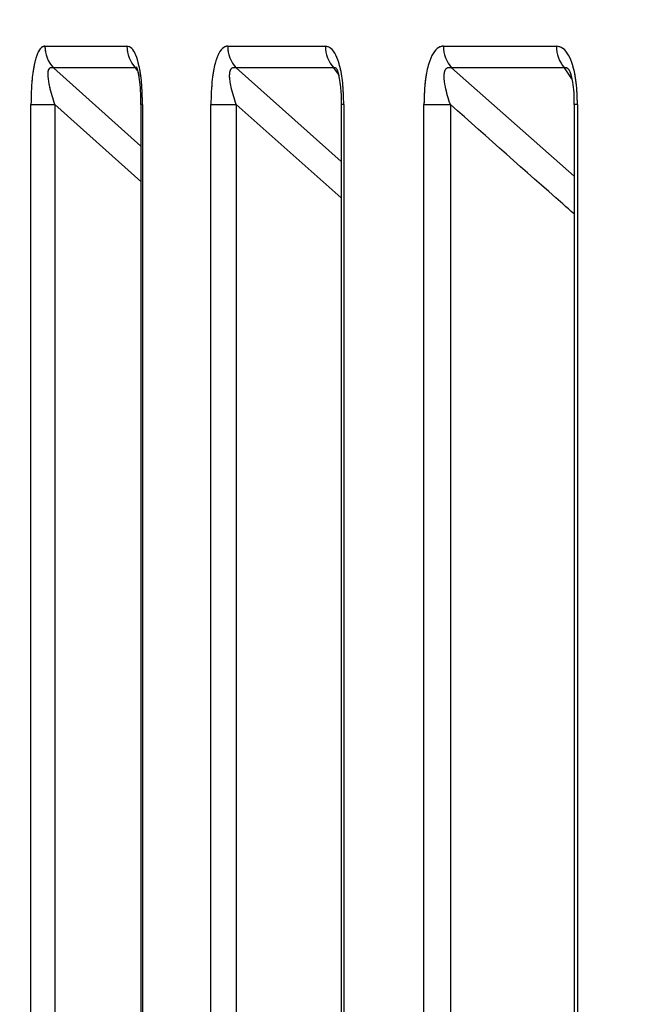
# Paper-space layout 'Dim Drawing' of a CAD drawing. Header units: inches. Extents: x 0.1 to 16.9, y 0.1 to 10.9.
# Tile 87 of 256: x 3.115322 to 3.115989, y 3.672206 to 3.673258. Entities that reach past the tile are written whole.
import ezdxf

# ---------------------------------------------------------------- set-up
doc = ezdxf.new("R2010")
doc.units = ezdxf.units.IN
doc.header["$MEASUREMENT"] = 0
doc.linetypes.add('PHANTOM', pattern=[0.49999999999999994, 0.25, -0.05, 0.05, -0.05, 0.05, -0.05])
doc.layers.add('FORMAT', color=7, linetype='Continuous')
doc.styles.add('SLDTEXTSTYLE0', font='TXT', dxfattribs={"width": 0.75})
doc.dimstyles.new('SLDDIMSTYLE4', dxfattribs={"dimtxt": 0.125, "dimasz": 0.13, "dimexe": 0, "dimexo": 0.0625, "dimgap": 0.03125, "dimtad": 0, "dimtih": 1, "dimtoh": 1, "dimdec": 0, "dimlfac": 15, "dimrnd": 1e-09, "dimzin": 12, "dimdsep": 46, "dimtxsty": 'SLDTEXTSTYLE0', "dimsah": 1, "dimcen": 0.09, "dimadec": 0, "dimazin": 3, "dimtfac": 1, "dimtdec": 0, "dimtofl": 0, "dimtmove": 0, "dimatfit": 3, "dimfxl": 0, "dimfrac": 2, "dimtolj": 1, "dimtzin": 12, "dimarcsym": 0})

# ---------------------------------------------------------------- blocks, each defined once
blk = doc.blocks.new('_D_25')
at = {"layer": 'FORMAT'}
for p, q in [((5.84638986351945, 9.33966827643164), (5.84638986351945, 2.13631955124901)), ((3.076610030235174, 3.486598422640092), (3.076610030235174, 2.13631955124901)), ((4.349142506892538, 2.441354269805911), (4.311056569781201, 2.441354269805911)), ((4.311056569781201, 2.441354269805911), (4.311056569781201, 2.24291676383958)), ((4.718586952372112, 2.441354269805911), (4.75667288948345, 2.441354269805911)), ((4.75667288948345, 2.441354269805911), (4.75667288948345, 2.24291676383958)), ((3.076610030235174, 2.26131955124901), (4.201592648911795, 2.26131955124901)), ((5.84638986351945, 2.26131955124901), (4.866136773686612, 2.26131955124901)), ((4.311056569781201, 2.24291676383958), (4.349142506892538, 2.24291676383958)), ((4.75667288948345, 2.24291676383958), (4.718586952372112, 2.24291676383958))]:
    blk.add_line(p, q, dxfattribs=at)
for points in [[(3.076610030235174, 2.26131955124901), (3.206610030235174, 2.24131955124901), (3.206610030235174, 2.28131955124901)], [(5.84638986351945, 2.26131955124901), (5.71638986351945, 2.28131955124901), (5.71638986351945, 2.24131955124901)]]:
    blk.add_solid(points, dxfattribs=at)
at = {"layer": 'FORMAT', "char_height": 0.125, "attachment_point": 1, "style": 'SLDTEXTSTYLE0'}
for s, insert in [('1055', (4.349142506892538, 2.404050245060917)), ('42', (4.441503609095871, 2.217027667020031))]:
    blk.add_mtext(s, dxfattribs=dict(at, insert=insert))
blk = doc.blocks.new('_D_27')
at = {"layer": 'FORMAT'}
for p, q in [((7.204618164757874, 7.415921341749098), (7.204618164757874, 0.7189967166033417)), ((3.076610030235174, 3.486598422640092), (3.076610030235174, 0.7189967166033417)), ((5.00418204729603, 1.024031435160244), (4.966096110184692, 1.024031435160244)), ((4.966096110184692, 1.024031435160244), (4.966096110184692, 0.8255939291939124)), ((5.373626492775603, 1.024031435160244), (5.411712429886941, 1.024031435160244)), ((5.411712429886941, 1.024031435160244), (5.411712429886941, 0.8255939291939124)), ((3.076610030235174, 0.8439967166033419), (4.856632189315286, 0.8439967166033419)), ((7.204618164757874, 0.8439967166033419), (5.521176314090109, 0.8439967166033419)), ((4.966096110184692, 0.8255939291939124), (5.00418204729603, 0.8255939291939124)), ((5.411712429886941, 0.8255939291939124), (5.373626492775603, 0.8255939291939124))]:
    blk.add_line(p, q, dxfattribs=at)
for points in [[(3.076610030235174, 0.8439967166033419), (3.206610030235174, 0.8239967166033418), (3.206610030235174, 0.8639967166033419)], [(7.204618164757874, 0.8439967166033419), (7.074618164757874, 0.8639967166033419), (7.074618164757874, 0.8239967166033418)]]:
    blk.add_solid(points, dxfattribs=at)
at = {"layer": 'FORMAT', "char_height": 0.125, "attachment_point": 1, "style": 'SLDTEXTSTYLE0'}
for s, insert in [('1573', (5.00418204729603, 0.9867274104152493)), ('62', (5.096543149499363, 0.7997048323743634))]:
    blk.add_mtext(s, dxfattribs=dict(at, insert=insert))
blk = doc.blocks.new('_D_29')
at = {"layer": 'FORMAT'}
for p, q in [((6.409307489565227, 8.781122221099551), (6.409307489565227, 1.663878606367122)), ((3.076610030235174, 3.486598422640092), (3.076610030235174, 1.663878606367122)), ((4.603708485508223, 1.968913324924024), (4.565622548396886, 1.968913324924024)), ((4.565622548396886, 1.968913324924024), (4.565622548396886, 1.770475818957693)), ((4.973152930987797, 1.968913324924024), (5.011238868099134, 1.968913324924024)), ((5.011238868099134, 1.968913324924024), (5.011238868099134, 1.770475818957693)), ((3.076610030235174, 1.788878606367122), (4.456158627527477, 1.788878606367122)), ((6.409307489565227, 1.788878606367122), (5.120702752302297, 1.788878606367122)), ((4.565622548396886, 1.770475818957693), (4.603708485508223, 1.770475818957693)), ((5.011238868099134, 1.770475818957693), (4.973152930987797, 1.770475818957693))]:
    blk.add_line(p, q, dxfattribs=at)
for points in [[(3.076610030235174, 1.788878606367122), (3.206610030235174, 1.768878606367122), (3.206610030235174, 1.808878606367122)], [(6.409307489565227, 1.788878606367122), (6.279307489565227, 1.808878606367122), (6.279307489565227, 1.768878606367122)]]:
    blk.add_solid(points, dxfattribs=at)
at = {"layer": 'FORMAT', "char_height": 0.125, "attachment_point": 1, "style": 'SLDTEXTSTYLE0'}
for s, insert in [('1270', (4.603708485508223, 1.93160930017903)), ('50', (4.696069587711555, 1.744586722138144))]:
    blk.add_mtext(s, dxfattribs=dict(at, insert=insert))
blk = doc.blocks.new('_D_32')
at = {"layer": 'FORMAT'}
for p, q in [((6.866682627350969, 8.133312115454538), (6.866682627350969, 1.191437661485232)), ((3.076610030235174, 3.486598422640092), (3.076610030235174, 1.191437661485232)), ((4.771264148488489, 1.496472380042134), (4.733178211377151, 1.496472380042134)), ((4.733178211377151, 1.496472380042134), (4.733178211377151, 1.298034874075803)), ((5.140708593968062, 1.496472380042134), (5.1787945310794, 1.496472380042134)), ((5.1787945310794, 1.496472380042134), (5.1787945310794, 1.298034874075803)), ((3.076610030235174, 1.316437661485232), (4.623714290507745, 1.316437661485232)), ((6.866682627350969, 1.316437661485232), (5.288258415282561, 1.316437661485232)), ((4.733178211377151, 1.298034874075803), (4.771264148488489, 1.298034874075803)), ((5.1787945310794, 1.298034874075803), (5.140708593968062, 1.298034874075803))]:
    blk.add_line(p, q, dxfattribs=at)
for points in [[(3.076610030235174, 1.316437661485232), (3.206610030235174, 1.296437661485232), (3.206610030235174, 1.336437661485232)], [(6.866682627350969, 1.316437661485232), (6.736682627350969, 1.336437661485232), (6.736682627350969, 1.296437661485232)]]:
    blk.add_solid(points, dxfattribs=at)
at = {"layer": 'FORMAT', "char_height": 0.125, "attachment_point": 1, "style": 'SLDTEXTSTYLE0'}
for s, insert in [('1444', (4.771264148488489, 1.45916835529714)), ('57', (4.863625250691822, 1.272145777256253))]:
    blk.add_mtext(s, dxfattribs=dict(at, insert=insert))

psp = doc.layouts.new('Dim Drawing')

# ---------------------------------------------------------------- linework, layer by layer
at = {"color": 7, "linetype": 'Continuous', "lineweight": 25}
for p, q in [((3.115348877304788, 3.673229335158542), (3.115436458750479, 3.673229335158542)), ((3.115543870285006, 3.673229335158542), (3.115648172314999, 3.673229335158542)), ((3.115774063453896, 3.673229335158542), (3.115894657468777, 3.673229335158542)), ((3.115445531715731, 3.673206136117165), (3.115358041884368, 3.673206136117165)), ((3.115358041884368, 3.673206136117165), (3.115451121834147, 3.673122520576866)), ((3.11544774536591, 3.673203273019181), (3.115445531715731, 3.673206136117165)), ((3.115657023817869, 3.673206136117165), (3.115552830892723, 3.673206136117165)), ((3.115552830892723, 3.673206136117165), (3.11566504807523, 3.673106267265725)), ((3.115661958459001, 3.673199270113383), (3.115657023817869, 3.673206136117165)), ((3.115903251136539, 3.673206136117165), (3.11578278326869, 3.673206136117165)), ((3.11578278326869, 3.673206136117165), (3.115913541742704, 3.673090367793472)), ((3.115911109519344, 3.673194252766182), (3.115903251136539, 3.673206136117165)), ((3.115334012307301, 3.668777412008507), (3.115334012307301, 3.6731669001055)), ((3.115334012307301, 3.6731669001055), (3.115359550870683, 3.6731669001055)), ((3.115359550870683, 3.6731669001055), (3.115359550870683, 3.668777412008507)), ((3.115451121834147, 3.673084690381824), (3.115359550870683, 3.6731669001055)), ((3.115451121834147, 3.6731669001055), (3.115451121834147, 3.668777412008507)), ((3.115453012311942, 3.6731669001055), (3.115451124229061, 3.6731669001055)), ((3.115453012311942, 3.6731669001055), (3.115453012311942, 3.668777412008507)), ((3.115525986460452, 3.668777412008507), (3.115525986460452, 3.6731669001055)), ((3.115525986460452, 3.6731669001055), (3.115552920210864, 3.6731669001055)), ((3.115552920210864, 3.6731669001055), (3.115552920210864, 3.668777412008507)), ((3.11566504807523, 3.673067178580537), (3.115552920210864, 3.6731669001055)), ((3.11566504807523, 3.6731669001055), (3.11566504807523, 3.668777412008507)), ((3.115667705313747, 3.6731669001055), (3.115665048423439, 3.6731669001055)), ((3.115667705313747, 3.6731669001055), (3.115667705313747, 3.668777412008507)), ((3.115753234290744, 3.668777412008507), (3.115753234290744, 3.6731669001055)), ((3.115753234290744, 3.6731669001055), (3.115781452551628, 3.6731669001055)), ((3.115781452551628, 3.6731669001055), (3.115781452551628, 3.668777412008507)), ((3.115913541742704, 3.6731669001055), (3.115913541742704, 3.668777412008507)), ((3.115917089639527, 3.6731669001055), (3.115913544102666, 3.6731669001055)), ((3.115917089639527, 3.6731669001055), (3.115917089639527, 3.668777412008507))]:
    psp.add_line(p, q, dxfattribs=at)
at = {"color": 7, "linetype": 'PHANTOM', "lineweight": 18}
for p, q in [((3.115348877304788, 3.673229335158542), (3.115436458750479, 3.673229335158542)), ((3.115348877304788, 3.673229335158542), (3.115436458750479, 3.673229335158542)), ((3.115348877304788, 3.673229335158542), (3.115436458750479, 3.673229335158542)), ((3.115543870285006, 3.673229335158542), (3.115648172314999, 3.673229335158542)), ((3.115543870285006, 3.673229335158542), (3.115648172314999, 3.673229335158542)), ((3.115543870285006, 3.673229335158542), (3.115648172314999, 3.673229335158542)), ((3.115774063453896, 3.673229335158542), (3.115894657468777, 3.673229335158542)), ((3.115774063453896, 3.673229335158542), (3.115894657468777, 3.673229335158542)), ((3.115774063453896, 3.673229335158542), (3.115894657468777, 3.673229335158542)), ((3.115445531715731, 3.673206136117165), (3.115358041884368, 3.673206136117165)), ((3.115358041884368, 3.673206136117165), (3.115451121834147, 3.673122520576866)), ((3.115445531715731, 3.673206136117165), (3.115358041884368, 3.673206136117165)), ((3.115358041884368, 3.673206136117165), (3.115451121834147, 3.673122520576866)), ((3.115445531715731, 3.673206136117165), (3.115358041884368, 3.673206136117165)), ((3.115358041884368, 3.673206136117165), (3.115451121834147, 3.673122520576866)), ((3.11544774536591, 3.673203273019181), (3.115445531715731, 3.673206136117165)), ((3.11544774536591, 3.673203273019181), (3.115445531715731, 3.673206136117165)), ((3.11544774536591, 3.673203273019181), (3.115445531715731, 3.673206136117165)), ((3.115657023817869, 3.673206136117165), (3.115552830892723, 3.673206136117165)), ((3.115552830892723, 3.673206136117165), (3.11566504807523, 3.673106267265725)), ((3.115657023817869, 3.673206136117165), (3.115552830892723, 3.673206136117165)), ((3.115552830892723, 3.673206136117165), (3.11566504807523, 3.673106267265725)), ((3.115657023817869, 3.673206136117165), (3.115552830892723, 3.673206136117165)), ((3.115552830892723, 3.673206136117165), (3.11566504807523, 3.673106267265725)), ((3.115661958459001, 3.673199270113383), (3.115657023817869, 3.673206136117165)), ((3.115661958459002, 3.673199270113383), (3.115657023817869, 3.673206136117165)), ((3.115661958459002, 3.673199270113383), (3.115657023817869, 3.673206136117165)), ((3.115903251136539, 3.673206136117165), (3.11578278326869, 3.673206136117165)), ((3.11578278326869, 3.673206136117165), (3.115913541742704, 3.673090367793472)), ((3.115903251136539, 3.673206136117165), (3.11578278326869, 3.673206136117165)), ((3.11578278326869, 3.673206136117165), (3.115913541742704, 3.673090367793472)), ((3.115903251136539, 3.673206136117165), (3.11578278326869, 3.673206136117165)), ((3.11578278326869, 3.673206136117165), (3.115913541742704, 3.673090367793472)), ((3.115911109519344, 3.673194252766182), (3.115903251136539, 3.673206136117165)), ((3.115911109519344, 3.673194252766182), (3.115903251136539, 3.673206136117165)), ((3.115911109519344, 3.673194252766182), (3.115903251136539, 3.673206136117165)), ((3.115334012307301, 3.668777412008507), (3.115334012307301, 3.6731669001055)), ((3.115334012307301, 3.6731669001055), (3.115359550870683, 3.6731669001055)), ((3.115334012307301, 3.668777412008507), (3.115334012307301, 3.6731669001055)), ((3.115334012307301, 3.6731669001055), (3.115359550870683, 3.6731669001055)), ((3.115334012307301, 3.668777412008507), (3.115334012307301, 3.6731669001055)), ((3.115334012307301, 3.6731669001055), (3.115359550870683, 3.6731669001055)), ((3.115359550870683, 3.6731669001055), (3.115359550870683, 3.668777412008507)), ((3.115451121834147, 3.673084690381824), (3.115359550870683, 3.6731669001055)), ((3.115359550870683, 3.6731669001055), (3.115359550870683, 3.668777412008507)), ((3.115451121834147, 3.673084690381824), (3.115359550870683, 3.6731669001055)), ((3.115359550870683, 3.6731669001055), (3.115359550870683, 3.668777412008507)), ((3.115451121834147, 3.673084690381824), (3.115359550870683, 3.6731669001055)), ((3.115451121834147, 3.6731669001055), (3.115451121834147, 3.668777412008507)), ((3.115451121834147, 3.6731669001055), (3.115451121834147, 3.668777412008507)), ((3.115451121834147, 3.6731669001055), (3.115451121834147, 3.668777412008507)), ((3.115453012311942, 3.6731669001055), (3.115451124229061, 3.6731669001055)), ((3.115453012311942, 3.6731669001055), (3.115451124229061, 3.6731669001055)), ((3.115453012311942, 3.6731669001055), (3.115451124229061, 3.6731669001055)), ((3.115453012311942, 3.6731669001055), (3.115453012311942, 3.668777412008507)), ((3.115453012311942, 3.6731669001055), (3.115453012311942, 3.668777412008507)), ((3.115453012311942, 3.6731669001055), (3.115453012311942, 3.668777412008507)), ((3.115525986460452, 3.668777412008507), (3.115525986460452, 3.6731669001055)), ((3.115525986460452, 3.6731669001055), (3.115552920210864, 3.6731669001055)), ((3.115525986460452, 3.668777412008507), (3.115525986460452, 3.6731669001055)), ((3.115525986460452, 3.6731669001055), (3.115552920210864, 3.6731669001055)), ((3.115525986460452, 3.668777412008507), (3.115525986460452, 3.6731669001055)), ((3.115525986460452, 3.6731669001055), (3.115552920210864, 3.6731669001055)), ((3.115552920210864, 3.6731669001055), (3.115552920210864, 3.668777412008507)), ((3.11566504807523, 3.673067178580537), (3.115552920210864, 3.6731669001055)), ((3.115552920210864, 3.6731669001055), (3.115552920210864, 3.668777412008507)), ((3.11566504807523, 3.673067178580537), (3.115552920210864, 3.6731669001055)), ((3.115552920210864, 3.6731669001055), (3.115552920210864, 3.668777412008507)), ((3.11566504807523, 3.673067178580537), (3.115552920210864, 3.6731669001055)), ((3.11566504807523, 3.6731669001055), (3.11566504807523, 3.668777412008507)), ((3.115667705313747, 3.6731669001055), (3.115665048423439, 3.6731669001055)), ((3.11566504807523, 3.6731669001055), (3.11566504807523, 3.668777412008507)), ((3.115667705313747, 3.6731669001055), (3.115665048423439, 3.6731669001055)), ((3.11566504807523, 3.6731669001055), (3.11566504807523, 3.668777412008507)), ((3.115667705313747, 3.6731669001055), (3.115665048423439, 3.6731669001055)), ((3.115667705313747, 3.6731669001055), (3.115667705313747, 3.668777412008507)), ((3.115667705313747, 3.6731669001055), (3.115667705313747, 3.668777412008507)), ((3.115667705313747, 3.6731669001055), (3.115667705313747, 3.668777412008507)), ((3.115753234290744, 3.668777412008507), (3.115753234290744, 3.6731669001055)), ((3.115753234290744, 3.6731669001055), (3.115781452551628, 3.6731669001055)), ((3.115753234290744, 3.668777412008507), (3.115753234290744, 3.6731669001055)), ((3.115753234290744, 3.6731669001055), (3.115781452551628, 3.6731669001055)), ((3.115753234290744, 3.668777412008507), (3.115753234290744, 3.6731669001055)), ((3.115753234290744, 3.6731669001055), (3.115781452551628, 3.6731669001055)), ((3.115781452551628, 3.6731669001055), (3.115781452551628, 3.668777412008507)), ((3.115781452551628, 3.6731669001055), (3.115781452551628, 3.668777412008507)), ((3.115781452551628, 3.6731669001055), (3.115781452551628, 3.668777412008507)), ((3.115913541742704, 3.6731669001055), (3.115913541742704, 3.668777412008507)), ((3.115913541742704, 3.6731669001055), (3.115913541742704, 3.668777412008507)), ((3.115913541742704, 3.6731669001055), (3.115913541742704, 3.668777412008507)), ((3.115917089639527, 3.6731669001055), (3.115913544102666, 3.6731669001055)), ((3.115917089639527, 3.6731669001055), (3.115913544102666, 3.6731669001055)), ((3.115917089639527, 3.6731669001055), (3.115913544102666, 3.6731669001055)), ((3.115917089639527, 3.6731669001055), (3.115917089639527, 3.668777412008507)), ((3.115917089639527, 3.6731669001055), (3.115917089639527, 3.668777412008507)), ((3.115917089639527, 3.6731669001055), (3.115917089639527, 3.668777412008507))]:
    psp.add_line(p, q, dxfattribs=at)
at = {"color": 7, "linetype": 'Continuous', "lineweight": 25}
for centre, radius, start, end in [((3.115382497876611, 3.673229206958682), 3.362081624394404e-05, 179.7815243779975, 223.3306097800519), ((3.115470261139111, 3.673229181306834), 3.380273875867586e-05, 179.7392198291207, 222.9809457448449), ((3.115577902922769, 3.673229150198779), 3.403314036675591e-05, 179.6886133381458, 222.5493994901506), ((3.115682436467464, 3.67322912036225), 3.426482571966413e-05, 179.6408269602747, 222.127486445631), ((3.115808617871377, 3.673229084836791), 3.455532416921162e-05, 179.5849407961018, 221.6144896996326), ((3.115929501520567, 3.673229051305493), 3.484520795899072e-05, 179.5332568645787, 221.1192290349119)]:
    psp.add_arc(centre, radius, start, end, dxfattribs=at)
at = {"color": 7, "linetype": 'PHANTOM', "lineweight": 18}
for centre, radius, start, end in [((3.115382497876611, 3.673229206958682), 3.362081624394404e-05, 179.7815243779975, 223.3306097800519), ((3.115382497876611, 3.673229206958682), 3.362081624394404e-05, 179.7815243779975, 223.3306097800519), ((3.115382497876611, 3.673229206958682), 3.362081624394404e-05, 179.7815243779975, 223.3306097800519), ((3.115470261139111, 3.673229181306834), 3.380273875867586e-05, 179.7392198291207, 222.9809457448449), ((3.115470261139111, 3.673229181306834), 3.380273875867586e-05, 179.7392198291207, 222.9809457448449), ((3.115470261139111, 3.673229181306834), 3.380273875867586e-05, 179.7392198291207, 222.9809457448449), ((3.115577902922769, 3.673229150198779), 3.403314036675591e-05, 179.6886133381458, 222.5493994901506), ((3.115577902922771, 3.67322915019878), 3.403314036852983e-05, 179.6886133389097, 222.5493994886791), ((3.115577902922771, 3.67322915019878), 3.403314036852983e-05, 179.6886133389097, 222.5493994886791), ((3.115682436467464, 3.67322912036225), 3.426482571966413e-05, 179.6408269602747, 222.127486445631), ((3.115682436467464, 3.67322912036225), 3.426482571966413e-05, 179.6408269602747, 222.127486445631), ((3.115682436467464, 3.67322912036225), 3.426482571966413e-05, 179.6408269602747, 222.127486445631), ((3.115808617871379, 3.673229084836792), 3.455532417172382e-05, 179.5849407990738, 221.6144896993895), ((3.115808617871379, 3.673229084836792), 3.455532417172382e-05, 179.5849407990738, 221.6144896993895), ((3.115808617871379, 3.673229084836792), 3.455532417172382e-05, 179.5849407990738, 221.6144896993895), ((3.115929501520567, 3.673229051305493), 3.484520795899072e-05, 179.5332568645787, 221.1192290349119), ((3.115929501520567, 3.673229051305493), 3.484520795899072e-05, 179.5332568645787, 221.1192290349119), ((3.115929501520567, 3.673229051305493), 3.484520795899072e-05, 179.5332568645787, 221.1192290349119)]:
    psp.add_arc(centre, radius, start, end, dxfattribs=at)
at = {"color": 7, "linetype": 'Continuous', "lineweight": 25}
for points, knots in [([(3.115348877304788, 3.673229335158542), (3.115347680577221, 3.673229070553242), (3.115344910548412, 3.673228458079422), (3.115340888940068, 3.673222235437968), (3.115337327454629, 3.673210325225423), (3.115334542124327, 3.673191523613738), (3.115334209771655, 3.673176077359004), (3.115334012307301, 3.6731669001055)], [0, 0, 0, 0, 0.1336272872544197, 0.3093030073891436, 0.4842287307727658, 0.6935591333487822, 1, 1, 1, 1]), ([(3.115453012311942, 3.6731669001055), (3.115452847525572, 3.673174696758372), (3.115452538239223, 3.673189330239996), (3.115449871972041, 3.673207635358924), (3.115446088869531, 3.673220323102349), (3.115441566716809, 3.673228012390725), (3.115438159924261, 3.67322889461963), (3.115436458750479, 3.673229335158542)], [0, 0, 0, 0, 0.2611752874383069, 0.49019801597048, 0.6548011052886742, 0.8276257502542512, 1, 1, 1, 1]), ([(3.115543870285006, 3.673229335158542), (3.115542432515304, 3.673229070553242), (3.115539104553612, 3.673228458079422), (3.115534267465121, 3.673222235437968), (3.115529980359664, 3.673210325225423), (3.115526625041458, 3.673191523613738), (3.11552622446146, 3.673176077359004), (3.115525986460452, 3.6731669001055)], [0, 0, 0, 0, 0.133627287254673, 0.3093030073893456, 0.4842287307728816, 0.6935591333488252, 1, 1, 1, 1]), ([(3.115667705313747, 3.6731669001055), (3.115667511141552, 3.673174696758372), (3.115667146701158, 3.673189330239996), (3.11566400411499, 3.673207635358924), (3.115659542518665, 3.673220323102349), (3.115654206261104, 3.673228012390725), (3.115650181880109, 3.673228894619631), (3.115648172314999, 3.673229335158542)], [0, 0, 0, 0, 0.2611752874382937, 0.4901980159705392, 0.6548011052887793, 0.8276257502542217, 1, 1, 1, 1]), ([(3.115774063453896, 3.673229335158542), (3.115772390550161, 3.673229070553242), (3.115768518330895, 3.673228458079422), (3.115762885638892, 3.673222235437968), (3.115757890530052, 3.673210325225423), (3.115753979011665, 3.673191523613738), (3.115753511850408, 3.673176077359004), (3.115753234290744, 3.6731669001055)], [0, 0, 0, 0, 0.1336272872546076, 0.3093030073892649, 0.4842287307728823, 0.6935591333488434, 1, 1, 1, 1]), ([(3.115917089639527, 3.6731669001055), (3.115916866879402, 3.673174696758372), (3.115916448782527, 3.673189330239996), (3.115912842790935, 3.673207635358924), (3.115907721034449, 3.673220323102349), (3.115901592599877, 3.673228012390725), (3.115896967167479, 3.673228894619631), (3.115894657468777, 3.673229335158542)], [0, 0, 0, 0, 0.2611752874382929, 0.4901980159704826, 0.6548011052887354, 0.8276257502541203, 1, 1, 1, 1]), ([(3.115359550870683, 3.6731669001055), (3.11535753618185, 3.67317321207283), (3.115354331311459, 3.673183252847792), (3.11535223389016, 3.673195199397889), (3.115352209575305, 3.673200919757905), (3.115352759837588, 3.673203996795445), (3.115353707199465, 3.673205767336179), (3.115355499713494, 3.67320684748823), (3.115357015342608, 3.673206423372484), (3.115358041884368, 3.673206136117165)], [0, 0, 0, 0, 0.3643207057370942, 0.5795439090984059, 0.6799835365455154, 0.7338312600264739, 0.8222095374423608, 0.8795817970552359, 1, 1, 1, 1]), ([(3.115445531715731, 3.673206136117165), (3.115445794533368, 3.673206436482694), (3.115446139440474, 3.673206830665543), (3.115446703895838, 3.673206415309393), (3.115446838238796, 3.673206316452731)], [0, 0, 0, 0, 0.761995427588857, 1, 1, 1, 1]), ([(3.115446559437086, 3.67320709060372), (3.115446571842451, 3.673207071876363), (3.11544660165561, 3.673207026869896), (3.115447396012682, 3.673204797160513), (3.11544845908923, 3.673200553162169), (3.115449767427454, 3.673192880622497), (3.115450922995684, 3.673181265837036), (3.115450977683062, 3.673171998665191), (3.115451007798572, 3.673166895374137)], [0, 0, 0, 0, 0.07016589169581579, 0.1686259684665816, 0.2831047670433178, 0.4548584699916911, 0.6997988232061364, 0.9999999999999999, 0.9999999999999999, 0.9999999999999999, 0.9999999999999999]), ([(3.115552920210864, 3.6731669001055), (3.115550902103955, 3.67317321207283), (3.115547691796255, 3.673183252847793), (3.115545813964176, 3.673195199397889), (3.115546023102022, 3.673200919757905), (3.115546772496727, 3.673203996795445), (3.115547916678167, 3.673205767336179), (3.115549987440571, 3.67320684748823), (3.115551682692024, 3.673206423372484), (3.115552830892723, 3.673206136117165)], [0, 0, 0, 0, 0.3643207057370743, 0.5795439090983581, 0.6799835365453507, 0.7338312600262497, 0.8222095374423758, 0.8795817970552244, 1, 1, 1, 1]), ([(3.115657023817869, 3.673206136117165), (3.115657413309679, 3.673206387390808), (3.115658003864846, 3.673206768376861), (3.115659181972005, 3.673206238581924), (3.11565996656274, 3.67320520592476), (3.115660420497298, 3.673204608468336)], [0, 0, 0, 0, 0.4494581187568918, 0.6814772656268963, 1, 1, 1, 1]), ([(3.115660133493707, 3.673205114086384), (3.115660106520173, 3.673205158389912), (3.115659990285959, 3.673205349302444), (3.115660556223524, 3.673204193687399), (3.115661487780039, 3.673201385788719), (3.115662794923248, 3.673196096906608), (3.115664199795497, 3.673186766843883), (3.115665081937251, 3.67317648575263), (3.115664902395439, 3.673169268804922), (3.115664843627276, 3.673166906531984)], [0, 0, 0, 0, 0.02789450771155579, 0.1202028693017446, 0.2149244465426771, 0.3561044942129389, 0.5514542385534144, 0.8531806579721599, 1, 1, 1, 1]), ([(3.115781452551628, 3.6731669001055), (3.115779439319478, 3.673173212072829), (3.115776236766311, 3.673183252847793), (3.115774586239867, 3.673195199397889), (3.115775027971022, 3.673200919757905), (3.115775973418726, 3.673203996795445), (3.115777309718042, 3.673205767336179), (3.115779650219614, 3.67320684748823), (3.115781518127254, 3.673206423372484), (3.11578278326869, 3.673206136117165)], [0, 0, 0, 0, 0.3643207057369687, 0.5795439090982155, 0.6799835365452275, 0.7338312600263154, 0.8222095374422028, 0.879581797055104, 1, 1, 1, 1]), ([(3.115903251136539, 3.673206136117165), (3.115903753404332, 3.673206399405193), (3.115904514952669, 3.673206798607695), (3.115906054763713, 3.67320612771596), (3.115907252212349, 3.673205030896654), (3.115908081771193, 3.673203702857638), (3.115908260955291, 3.67320341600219)], [0, 0, 0, 0, 0.3801969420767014, 0.5764621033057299, 0.9085161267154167, 1, 1, 1, 1]), ([(3.115908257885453, 3.67320345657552), (3.115908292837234, 3.673203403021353), (3.115908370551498, 3.673203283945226), (3.115909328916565, 3.673201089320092), (3.115910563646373, 3.673197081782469), (3.115912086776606, 3.673189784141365), (3.115913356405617, 3.673179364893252), (3.115913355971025, 3.673171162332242), (3.115913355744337, 3.673166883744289)], [0, 0, 0, 0, 0.07948045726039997, 0.1767224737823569, 0.2976524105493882, 0.4689654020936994, 0.7230037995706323, 0.9999999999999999, 0.9999999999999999, 0.9999999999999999, 0.9999999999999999]), ([(3.115913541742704, 3.673050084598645), (3.11590948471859, 3.673053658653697), (3.115865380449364, 3.673092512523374), (3.115821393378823, 3.67313149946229), (3.115781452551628, 3.6731669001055)], [0, 0, 0, 0, 0.09198710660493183, 1, 1, 1, 1])]:
    psp.add_open_spline(points, degree=3, knots=knots, dxfattribs=at)
at = {"color": 7, "linetype": 'PHANTOM', "lineweight": 18}
for points, knots in [([(3.115348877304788, 3.673229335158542), (3.115347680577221, 3.673229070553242), (3.115344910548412, 3.673228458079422), (3.115340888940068, 3.673222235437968), (3.115337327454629, 3.673210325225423), (3.115334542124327, 3.673191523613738), (3.115334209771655, 3.673176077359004), (3.115334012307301, 3.6731669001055)], [0, 0, 0, 0, 0.1336272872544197, 0.3093030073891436, 0.4842287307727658, 0.6935591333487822, 1, 1, 1, 1]), ([(3.115348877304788, 3.673229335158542), (3.115347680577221, 3.673229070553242), (3.115344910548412, 3.673228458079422), (3.115340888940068, 3.673222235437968), (3.115337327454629, 3.673210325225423), (3.115334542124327, 3.673191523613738), (3.115334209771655, 3.673176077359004), (3.115334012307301, 3.6731669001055)], [0, 0, 0, 0, 0.1336272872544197, 0.3093030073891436, 0.4842287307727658, 0.6935591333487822, 1, 1, 1, 1]), ([(3.115348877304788, 3.673229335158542), (3.115347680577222, 3.673229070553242), (3.115344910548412, 3.673228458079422), (3.115340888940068, 3.673222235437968), (3.115337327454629, 3.673210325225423), (3.115334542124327, 3.673191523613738), (3.115334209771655, 3.673176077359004), (3.115334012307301, 3.6731669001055)], [0, 0, 0, 0, 0.1336272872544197, 0.3093030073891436, 0.4842287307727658, 0.6935591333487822, 1, 1, 1, 1]), ([(3.115453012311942, 3.6731669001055), (3.115452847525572, 3.673174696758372), (3.115452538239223, 3.673189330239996), (3.115449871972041, 3.673207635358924), (3.115446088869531, 3.673220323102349), (3.115441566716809, 3.673228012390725), (3.115438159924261, 3.67322889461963), (3.115436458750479, 3.673229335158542)], [0, 0, 0, 0, 0.2611752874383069, 0.49019801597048, 0.6548011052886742, 0.8276257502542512, 1, 1, 1, 1]), ([(3.115453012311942, 3.6731669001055), (3.115452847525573, 3.673174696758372), (3.115452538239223, 3.673189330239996), (3.115449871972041, 3.673207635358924), (3.115446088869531, 3.673220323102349), (3.115441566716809, 3.673228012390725), (3.115438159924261, 3.67322889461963), (3.115436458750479, 3.673229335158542)], [0, 0, 0, 0, 0.2611752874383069, 0.49019801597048, 0.6548011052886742, 0.8276257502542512, 1, 1, 1, 1]), ([(3.115453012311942, 3.6731669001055), (3.115452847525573, 3.673174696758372), (3.115452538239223, 3.673189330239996), (3.115449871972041, 3.673207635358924), (3.115446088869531, 3.673220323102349), (3.115441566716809, 3.673228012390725), (3.115438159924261, 3.67322889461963), (3.115436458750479, 3.673229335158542)], [0, 0, 0, 0, 0.2611752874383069, 0.49019801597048, 0.6548011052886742, 0.8276257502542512, 1, 1, 1, 1]), ([(3.115543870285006, 3.673229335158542), (3.115542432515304, 3.673229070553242), (3.115539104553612, 3.673228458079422), (3.115534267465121, 3.673222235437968), (3.115529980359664, 3.673210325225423), (3.115526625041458, 3.673191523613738), (3.11552622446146, 3.673176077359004), (3.115525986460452, 3.6731669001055)], [0, 0, 0, 0, 0.133627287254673, 0.3093030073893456, 0.4842287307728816, 0.6935591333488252, 1, 1, 1, 1]), ([(3.115543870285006, 3.673229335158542), (3.115542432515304, 3.673229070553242), (3.115539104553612, 3.673228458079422), (3.115534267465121, 3.673222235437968), (3.115529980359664, 3.673210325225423), (3.115526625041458, 3.673191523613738), (3.11552622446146, 3.673176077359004), (3.115525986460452, 3.6731669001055)], [0, 0, 0, 0, 0.133627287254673, 0.3093030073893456, 0.4842287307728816, 0.6935591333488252, 1, 1, 1, 1]), ([(3.115543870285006, 3.673229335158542), (3.115542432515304, 3.673229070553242), (3.115539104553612, 3.673228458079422), (3.115534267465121, 3.673222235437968), (3.115529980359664, 3.673210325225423), (3.115526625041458, 3.673191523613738), (3.11552622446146, 3.673176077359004), (3.115525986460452, 3.6731669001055)], [0, 0, 0, 0, 0.133627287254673, 0.3093030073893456, 0.4842287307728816, 0.6935591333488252, 1, 1, 1, 1]), ([(3.115667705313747, 3.6731669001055), (3.115667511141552, 3.673174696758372), (3.115667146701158, 3.673189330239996), (3.11566400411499, 3.673207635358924), (3.115659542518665, 3.673220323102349), (3.115654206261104, 3.673228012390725), (3.115650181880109, 3.673228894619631), (3.115648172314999, 3.673229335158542)], [0, 0, 0, 0, 0.2611752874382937, 0.4901980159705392, 0.6548011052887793, 0.8276257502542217, 1, 1, 1, 1]), ([(3.115667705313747, 3.6731669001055), (3.115667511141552, 3.673174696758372), (3.115667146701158, 3.673189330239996), (3.11566400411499, 3.673207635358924), (3.115659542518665, 3.673220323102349), (3.115654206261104, 3.673228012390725), (3.115650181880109, 3.673228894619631), (3.115648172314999, 3.673229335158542)], [0, 0, 0, 0, 0.2611752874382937, 0.4901980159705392, 0.6548011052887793, 0.8276257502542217, 1, 1, 1, 1]), ([(3.115667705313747, 3.6731669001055), (3.115667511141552, 3.673174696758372), (3.115667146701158, 3.673189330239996), (3.11566400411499, 3.673207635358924), (3.115659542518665, 3.673220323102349), (3.115654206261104, 3.673228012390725), (3.115650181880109, 3.673228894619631), (3.115648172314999, 3.673229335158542)], [0, 0, 0, 0, 0.2611752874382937, 0.4901980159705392, 0.6548011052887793, 0.8276257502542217, 1, 1, 1, 1]), ([(3.115774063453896, 3.673229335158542), (3.115772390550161, 3.673229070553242), (3.115768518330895, 3.673228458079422), (3.115762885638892, 3.673222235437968), (3.115757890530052, 3.673210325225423), (3.115753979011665, 3.673191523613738), (3.115753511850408, 3.673176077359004), (3.115753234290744, 3.6731669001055)], [0, 0, 0, 0, 0.1336272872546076, 0.3093030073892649, 0.4842287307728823, 0.6935591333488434, 1, 1, 1, 1]), ([(3.115774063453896, 3.673229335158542), (3.115772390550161, 3.673229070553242), (3.115768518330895, 3.673228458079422), (3.115762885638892, 3.673222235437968), (3.115757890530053, 3.673210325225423), (3.115753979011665, 3.673191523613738), (3.115753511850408, 3.673176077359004), (3.115753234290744, 3.6731669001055)], [0, 0, 0, 0, 0.1336272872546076, 0.3093030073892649, 0.4842287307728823, 0.6935591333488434, 1, 1, 1, 1]), ([(3.115774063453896, 3.673229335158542), (3.115772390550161, 3.673229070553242), (3.115768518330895, 3.673228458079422), (3.115762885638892, 3.673222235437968), (3.115757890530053, 3.673210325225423), (3.115753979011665, 3.673191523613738), (3.115753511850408, 3.673176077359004), (3.115753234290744, 3.6731669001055)], [0, 0, 0, 0, 0.1336272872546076, 0.3093030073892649, 0.4842287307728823, 0.6935591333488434, 1, 1, 1, 1]), ([(3.115917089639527, 3.6731669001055), (3.115916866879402, 3.673174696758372), (3.115916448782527, 3.673189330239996), (3.115912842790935, 3.673207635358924), (3.115907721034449, 3.673220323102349), (3.115901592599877, 3.673228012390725), (3.115896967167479, 3.673228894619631), (3.115894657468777, 3.673229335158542)], [0, 0, 0, 0, 0.2611752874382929, 0.4901980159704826, 0.6548011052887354, 0.8276257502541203, 1, 1, 1, 1]), ([(3.115917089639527, 3.6731669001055), (3.115916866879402, 3.673174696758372), (3.115916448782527, 3.673189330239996), (3.115912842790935, 3.673207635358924), (3.115907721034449, 3.673220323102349), (3.115901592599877, 3.673228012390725), (3.115896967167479, 3.673228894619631), (3.115894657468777, 3.673229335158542)], [0, 0, 0, 0, 0.2611752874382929, 0.4901980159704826, 0.6548011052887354, 0.8276257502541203, 1, 1, 1, 1]), ([(3.115917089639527, 3.6731669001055), (3.115916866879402, 3.673174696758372), (3.115916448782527, 3.673189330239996), (3.115912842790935, 3.673207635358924), (3.115907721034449, 3.673220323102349), (3.115901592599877, 3.673228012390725), (3.115896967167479, 3.673228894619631), (3.115894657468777, 3.673229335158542)], [0, 0, 0, 0, 0.2611752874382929, 0.4901980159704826, 0.6548011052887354, 0.8276257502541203, 1, 1, 1, 1]), ([(3.115359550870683, 3.6731669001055), (3.11535753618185, 3.67317321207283), (3.115354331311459, 3.673183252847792), (3.11535223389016, 3.673195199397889), (3.115352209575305, 3.673200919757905), (3.115352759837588, 3.673203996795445), (3.115353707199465, 3.673205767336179), (3.115355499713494, 3.67320684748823), (3.115357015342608, 3.673206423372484), (3.115358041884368, 3.673206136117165)], [0, 0, 0, 0, 0.3643207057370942, 0.5795439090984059, 0.6799835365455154, 0.7338312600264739, 0.8222095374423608, 0.8795817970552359, 1, 1, 1, 1]), ([(3.115359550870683, 3.6731669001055), (3.11535753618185, 3.67317321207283), (3.115354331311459, 3.673183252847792), (3.11535223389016, 3.673195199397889), (3.115352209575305, 3.673200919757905), (3.115352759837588, 3.673203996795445), (3.115353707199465, 3.673205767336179), (3.115355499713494, 3.67320684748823), (3.115357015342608, 3.673206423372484), (3.115358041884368, 3.673206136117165)], [0, 0, 0, 0, 0.3643207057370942, 0.5795439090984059, 0.6799835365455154, 0.7338312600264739, 0.8222095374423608, 0.8795817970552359, 1, 1, 1, 1]), ([(3.115359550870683, 3.6731669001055), (3.11535753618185, 3.67317321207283), (3.115354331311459, 3.673183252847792), (3.11535223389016, 3.673195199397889), (3.115352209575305, 3.673200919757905), (3.115352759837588, 3.673203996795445), (3.115353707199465, 3.673205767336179), (3.115355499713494, 3.67320684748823), (3.115357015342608, 3.673206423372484), (3.115358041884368, 3.673206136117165)], [0, 0, 0, 0, 0.3643207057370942, 0.5795439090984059, 0.6799835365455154, 0.7338312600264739, 0.8222095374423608, 0.8795817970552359, 1, 1, 1, 1]), ([(3.115445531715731, 3.673206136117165), (3.115445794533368, 3.673206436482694), (3.115446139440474, 3.673206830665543), (3.115446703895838, 3.673206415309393), (3.115446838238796, 3.673206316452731)], [0, 0, 0, 0, 0.761995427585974, 1, 1, 1, 1]), ([(3.115445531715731, 3.673206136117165), (3.115445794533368, 3.673206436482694), (3.115446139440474, 3.673206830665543), (3.115446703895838, 3.673206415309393), (3.115446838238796, 3.673206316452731)], [0, 0, 0, 0, 0.7619954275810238, 1, 1, 1, 1]), ([(3.115445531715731, 3.673206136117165), (3.115445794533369, 3.673206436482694), (3.115446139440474, 3.673206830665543), (3.115446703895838, 3.673206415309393), (3.115446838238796, 3.673206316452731)], [0, 0, 0, 0, 0.7619954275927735, 0.9999999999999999, 0.9999999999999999, 0.9999999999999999, 0.9999999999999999]), ([(3.115446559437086, 3.67320709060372), (3.115446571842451, 3.673207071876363), (3.11544660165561, 3.673207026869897), (3.115447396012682, 3.673204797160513), (3.11544845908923, 3.673200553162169), (3.115449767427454, 3.673192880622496), (3.115450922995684, 3.673181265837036), (3.115450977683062, 3.673171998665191), (3.115451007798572, 3.673166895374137)], [0, 0, 0, 0, 0.07016589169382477, 0.1686259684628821, 0.2831047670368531, 0.4548584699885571, 0.6997988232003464, 1, 1, 1, 1]), ([(3.115446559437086, 3.67320709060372), (3.115446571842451, 3.673207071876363), (3.11544660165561, 3.673207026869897), (3.115447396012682, 3.673204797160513), (3.115448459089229, 3.673200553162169), (3.115449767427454, 3.673192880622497), (3.115450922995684, 3.673181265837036), (3.115450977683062, 3.673171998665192), (3.115451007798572, 3.673166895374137)], [0, 0, 0, 0, 0.07016589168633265, 0.1686259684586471, 0.2831047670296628, 0.4548584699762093, 0.6997988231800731, 1, 1, 1, 1]), ([(3.115446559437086, 3.67320709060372), (3.115446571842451, 3.673207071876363), (3.11544660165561, 3.673207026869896), (3.115447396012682, 3.673204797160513), (3.11544845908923, 3.673200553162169), (3.115449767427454, 3.673192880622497), (3.115450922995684, 3.673181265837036), (3.115450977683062, 3.673171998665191), (3.115451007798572, 3.673166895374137)], [0, 0, 0, 0, 0.07016589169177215, 0.1686259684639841, 0.2831047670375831, 0.454858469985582, 0.6997988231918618, 1, 1, 1, 1]), ([(3.115552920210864, 3.6731669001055), (3.115550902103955, 3.67317321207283), (3.115547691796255, 3.673183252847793), (3.115545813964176, 3.673195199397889), (3.115546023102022, 3.673200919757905), (3.115546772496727, 3.673203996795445), (3.115547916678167, 3.673205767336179), (3.115549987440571, 3.67320684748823), (3.115551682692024, 3.673206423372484), (3.115552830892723, 3.673206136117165)], [0, 0, 0, 0, 0.3643207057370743, 0.5795439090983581, 0.6799835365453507, 0.7338312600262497, 0.8222095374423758, 0.8795817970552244, 1, 1, 1, 1]), ([(3.115552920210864, 3.6731669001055), (3.115550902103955, 3.67317321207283), (3.115547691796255, 3.673183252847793), (3.115545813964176, 3.673195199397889), (3.115546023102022, 3.673200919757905), (3.115546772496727, 3.673203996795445), (3.115547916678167, 3.673205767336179), (3.115549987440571, 3.67320684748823), (3.115551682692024, 3.673206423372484), (3.115552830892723, 3.673206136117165)], [0, 0, 0, 0, 0.3643207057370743, 0.5795439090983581, 0.6799835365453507, 0.7338312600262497, 0.8222095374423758, 0.8795817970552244, 1, 1, 1, 1]), ([(3.115552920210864, 3.6731669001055), (3.115550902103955, 3.67317321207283), (3.115547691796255, 3.673183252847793), (3.115545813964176, 3.673195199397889), (3.115546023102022, 3.673200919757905), (3.115546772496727, 3.673203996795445), (3.115547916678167, 3.673205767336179), (3.115549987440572, 3.67320684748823), (3.115551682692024, 3.673206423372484), (3.115552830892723, 3.673206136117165)], [0, 0, 0, 0, 0.3643207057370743, 0.5795439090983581, 0.6799835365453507, 0.7338312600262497, 0.8222095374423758, 0.8795817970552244, 1, 1, 1, 1]), ([(3.115657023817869, 3.673206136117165), (3.115657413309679, 3.673206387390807), (3.115658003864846, 3.673206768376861), (3.115659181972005, 3.673206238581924), (3.11565996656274, 3.67320520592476), (3.115660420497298, 3.673204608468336)], [0, 0, 0, 0, 0.4494581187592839, 0.681477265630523, 1, 1, 1, 1]), ([(3.115657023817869, 3.673206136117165), (3.115657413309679, 3.673206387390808), (3.115658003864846, 3.673206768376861), (3.115659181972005, 3.673206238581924), (3.11565996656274, 3.67320520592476), (3.115660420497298, 3.673204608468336)], [0, 0, 0, 0, 0.4494581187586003, 0.6814772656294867, 1, 1, 1, 1]), ([(3.115657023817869, 3.673206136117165), (3.115657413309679, 3.673206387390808), (3.115658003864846, 3.673206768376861), (3.115659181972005, 3.673206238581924), (3.11565996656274, 3.67320520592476), (3.115660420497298, 3.673204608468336)], [0, 0, 0, 0, 0.4494581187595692, 0.6814772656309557, 1, 1, 1, 1]), ([(3.115660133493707, 3.673205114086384), (3.115660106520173, 3.673205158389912), (3.115659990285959, 3.673205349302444), (3.115660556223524, 3.673204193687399), (3.115661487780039, 3.673201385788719), (3.115662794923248, 3.673196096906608), (3.115664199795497, 3.673186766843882), (3.115665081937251, 3.67317648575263), (3.115664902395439, 3.673169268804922), (3.115664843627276, 3.673166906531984)], [0, 0, 0, 0, 0.02789450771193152, 0.1202028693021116, 0.214924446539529, 0.3561044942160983, 0.5514542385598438, 0.8531806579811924, 1, 1, 1, 1]), ([(3.115660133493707, 3.673205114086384), (3.115660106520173, 3.673205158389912), (3.115659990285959, 3.673205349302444), (3.115660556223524, 3.673204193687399), (3.115661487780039, 3.673201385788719), (3.115662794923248, 3.673196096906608), (3.115664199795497, 3.673186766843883), (3.115665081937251, 3.67317648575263), (3.115664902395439, 3.673169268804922), (3.115664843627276, 3.673166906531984)], [0, 0, 0, 0, 0.02789450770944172, 0.1202028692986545, 0.2149244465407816, 0.356104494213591, 0.5514542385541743, 0.8531806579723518, 1, 1, 1, 1]), ([(3.115660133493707, 3.673205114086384), (3.115660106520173, 3.673205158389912), (3.115659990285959, 3.673205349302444), (3.115660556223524, 3.673204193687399), (3.115661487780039, 3.673201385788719), (3.115662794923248, 3.673196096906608), (3.115664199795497, 3.673186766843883), (3.115665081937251, 3.67317648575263), (3.115664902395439, 3.673169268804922), (3.115664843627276, 3.673166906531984)], [0, 0, 0, 0, 0.02789450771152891, 0.120202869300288, 0.2149244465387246, 0.3561044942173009, 0.5514542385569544, 0.8531806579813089, 1, 1, 1, 1]), ([(3.115781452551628, 3.6731669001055), (3.115779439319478, 3.673173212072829), (3.115776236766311, 3.673183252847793), (3.115774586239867, 3.673195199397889), (3.115775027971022, 3.673200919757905), (3.115775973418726, 3.673203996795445), (3.115777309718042, 3.673205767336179), (3.115779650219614, 3.67320684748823), (3.115781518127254, 3.673206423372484), (3.11578278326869, 3.673206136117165)], [0, 0, 0, 0, 0.3643207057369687, 0.5795439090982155, 0.6799835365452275, 0.7338312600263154, 0.8222095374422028, 0.879581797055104, 1, 1, 1, 1]), ([(3.115781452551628, 3.6731669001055), (3.115779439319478, 3.673173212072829), (3.115776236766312, 3.673183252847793), (3.115774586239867, 3.673195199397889), (3.115775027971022, 3.673200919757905), (3.115775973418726, 3.673203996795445), (3.115777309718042, 3.673205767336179), (3.115779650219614, 3.67320684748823), (3.115781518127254, 3.673206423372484), (3.11578278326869, 3.673206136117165)], [0, 0, 0, 0, 0.3643207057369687, 0.5795439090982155, 0.6799835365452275, 0.7338312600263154, 0.8222095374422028, 0.879581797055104, 1, 1, 1, 1]), ([(3.115781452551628, 3.6731669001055), (3.115779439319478, 3.673173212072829), (3.115776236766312, 3.673183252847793), (3.115774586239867, 3.673195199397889), (3.115775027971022, 3.673200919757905), (3.115775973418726, 3.673203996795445), (3.115777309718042, 3.673205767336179), (3.115779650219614, 3.67320684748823), (3.115781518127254, 3.673206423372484), (3.11578278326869, 3.673206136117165)], [0, 0, 0, 0, 0.3643207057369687, 0.5795439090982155, 0.6799835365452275, 0.7338312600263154, 0.8222095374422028, 0.879581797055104, 1, 1, 1, 1]), ([(3.115903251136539, 3.673206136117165), (3.115903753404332, 3.673206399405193), (3.115904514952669, 3.673206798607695), (3.115906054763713, 3.67320612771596), (3.115907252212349, 3.673205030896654), (3.115908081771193, 3.673203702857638), (3.115908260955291, 3.67320341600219)], [0, 0, 0, 0, 0.3801969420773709, 0.5764621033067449, 0.9085161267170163, 0.9999999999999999, 0.9999999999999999, 0.9999999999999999, 0.9999999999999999]), ([(3.115903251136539, 3.673206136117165), (3.115903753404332, 3.673206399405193), (3.115904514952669, 3.673206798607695), (3.115906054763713, 3.67320612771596), (3.115907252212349, 3.673205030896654), (3.115908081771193, 3.673203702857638), (3.115908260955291, 3.67320341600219)], [0, 0, 0, 0, 0.3801969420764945, 0.576462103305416, 0.9085161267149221, 1, 1, 1, 1]), ([(3.115903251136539, 3.673206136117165), (3.115903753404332, 3.673206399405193), (3.115904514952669, 3.673206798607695), (3.115906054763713, 3.67320612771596), (3.115907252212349, 3.673205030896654), (3.115908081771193, 3.673203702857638), (3.115908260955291, 3.67320341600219)], [0, 0, 0, 0, 0.3801969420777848, 0.5764621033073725, 0.9085161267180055, 0.9999999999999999, 0.9999999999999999, 0.9999999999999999, 0.9999999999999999]), ([(3.115908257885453, 3.67320345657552), (3.115908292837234, 3.673203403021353), (3.115908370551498, 3.673203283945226), (3.115909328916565, 3.673201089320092), (3.115910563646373, 3.673197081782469), (3.115912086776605, 3.673189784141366), (3.115913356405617, 3.673179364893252), (3.115913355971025, 3.673171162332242), (3.115913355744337, 3.673166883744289)], [0, 0, 0, 0, 0.07948045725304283, 0.1767224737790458, 0.2976524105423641, 0.4689654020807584, 0.7230037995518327, 1, 1, 1, 1]), ([(3.115908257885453, 3.67320345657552), (3.115908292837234, 3.673203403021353), (3.115908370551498, 3.673203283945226), (3.115909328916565, 3.673201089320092), (3.115910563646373, 3.673197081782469), (3.115912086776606, 3.673189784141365), (3.115913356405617, 3.673179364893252), (3.115913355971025, 3.673171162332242), (3.115913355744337, 3.673166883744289)], [0, 0, 0, 0, 0.07948045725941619, 0.1767224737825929, 0.2976524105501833, 0.4689654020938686, 0.7230037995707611, 1, 1, 1, 1]), ([(3.115908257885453, 3.67320345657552), (3.115908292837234, 3.673203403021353), (3.115908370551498, 3.673203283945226), (3.115909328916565, 3.673201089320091), (3.115910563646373, 3.673197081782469), (3.115912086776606, 3.673189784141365), (3.115913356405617, 3.673179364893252), (3.115913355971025, 3.673171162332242), (3.115913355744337, 3.673166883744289)], [0, 0, 0, 0, 0.07948045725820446, 0.1767224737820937, 0.2976524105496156, 0.4689654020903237, 0.723003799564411, 1, 1, 1, 1]), ([(3.115913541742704, 3.673050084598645), (3.11590948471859, 3.673053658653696), (3.115865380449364, 3.673092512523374), (3.115821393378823, 3.67313149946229), (3.115781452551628, 3.6731669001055)], [0, 0, 0, 0, 0.09198710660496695, 1, 1, 1, 1]), ([(3.115913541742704, 3.673050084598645), (3.11590948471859, 3.673053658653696), (3.115865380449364, 3.673092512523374), (3.115821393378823, 3.67313149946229), (3.115781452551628, 3.6731669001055)], [0, 0, 0, 0, 0.09198710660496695, 1, 1, 1, 1]), ([(3.115913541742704, 3.673050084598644), (3.11590948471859, 3.673053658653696), (3.115865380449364, 3.673092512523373), (3.115821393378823, 3.673131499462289), (3.115781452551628, 3.6731669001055)], [0, 0, 0, 0, 0.09198710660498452, 1, 1, 1, 1])]:
    psp.add_open_spline(points, degree=3, knots=knots, dxfattribs=at)

# ---------------------------------------------------------------- dimensions: what is measured, and where the dimension line sits
at = {"layer": 'FORMAT'}
for base, p1, p2, picture, middle in [((5.84638986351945, 2.26131955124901), (3.076610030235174, 3.536598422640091), (5.84638986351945, 9.389668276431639), '_D_25', (4.533864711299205, 2.26131955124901)), ((3.076610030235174, 1.788878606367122), (6.409307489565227, 8.83112222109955), (3.076610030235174, 3.536598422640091), '_D_29', (4.788430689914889, 1.788878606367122)), ((6.866682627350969, 1.316437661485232), (3.076610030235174, 3.536598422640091), (6.866682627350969, 8.18331211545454), '_D_32', (4.955986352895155, 1.316437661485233)), ((3.076610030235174, 0.8439967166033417), (7.204618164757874, 7.465921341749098), (3.076610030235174, 3.536598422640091), '_D_27', (5.188904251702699, 0.8439967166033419))]:
    dim = psp.add_linear_dim(base=base, p1=p1, p2=p2, dimstyle='SLDDIMSTYLE4', dxfattribs=at)
    dim.commit()
    dim.dimension.update_dxf_attribs({"geometry": picture, "text_midpoint": middle, "dimtype": 160})

doc.saveas('drawing.dxf')
